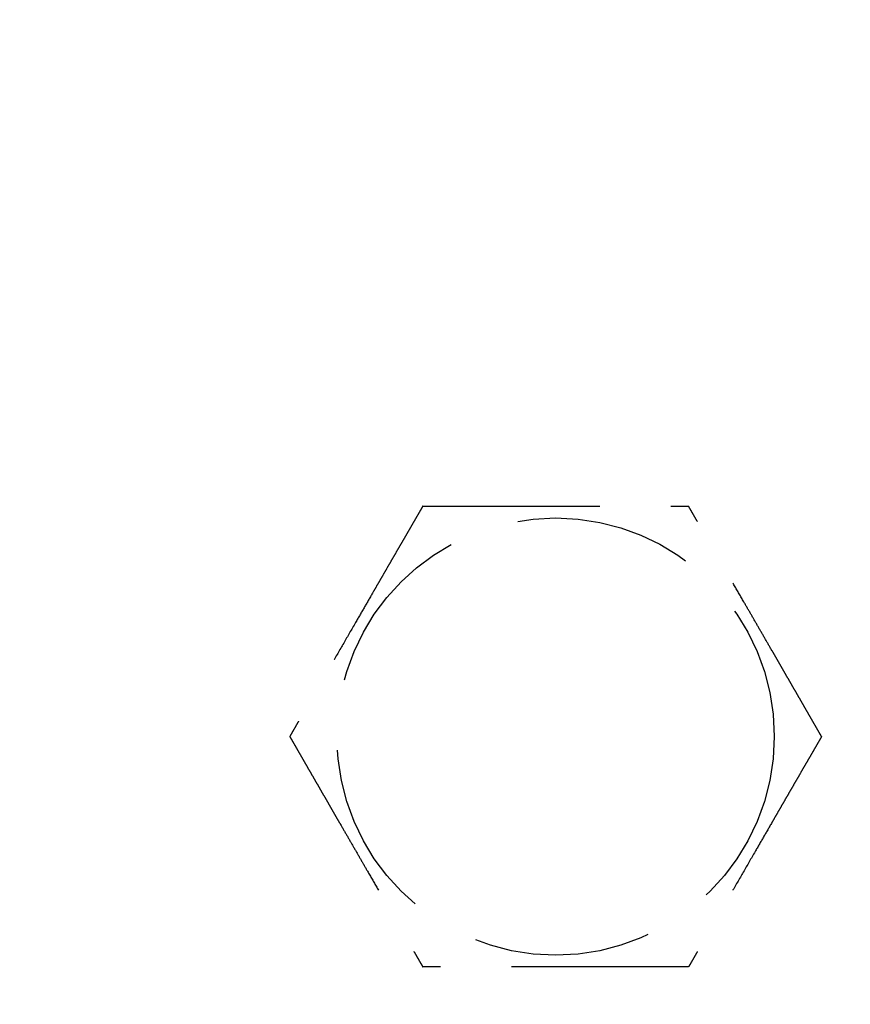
# Model space of a CAD drawing. Header units: millimetres. Extents: x -50096 to 615650, y 194565 to 243945.
# Tile 97 of 256: x 233819 to 233843, y 221713 to 221740. Entities that reach past the tile are written whole.
import ezdxf

# ---------------------------------------------------------------- set-up
doc = ezdxf.new("R2010")
doc.units = ezdxf.units.MM
doc.linetypes.add('ГТО-1 Пунктир', pattern=[7, 5, -2])
doc.layers.add('ГТО-2_Размеры_035', color=2, linetype='Continuous', lineweight=35)
doc.layers.add('ОГОС_Пунктир_025', color=151, linetype='ГТО-1 Пунктир', lineweight=25)
doc.layers.add('ГТО-2_Штриховка_018', color=7, linetype='Continuous', lineweight=18, true_color=0x6b6b6b)

# ---------------------------------------------------------------- blocks, each defined once
blk = doc.blocks.new('ОГСО_Затвор_План')
at = {"layer": 'ОГОС_Пунктир_025'}
blk.add_circle((-1134.17, 57.5), 6.172, dxfattribs=at)
blk.add_circle((-1134.17, 57.5), 6.172, dxfattribs=at)
for points, knots in [([(-1137.923, 64), (-1137.923, 63.999), (-1137.925, 63.997), (-1137.927, 63.992), (-1137.93, 63.988), (-1137.933, 63.982), (-1137.938, 63.974), (-1137.943, 63.965), (-1137.95, 63.954), (-1137.957, 63.94), (-1137.966, 63.925), (-1137.975, 63.909), (-1137.986, 63.891), (-1137.998, 63.869), (-1138.013, 63.843), (-1138.031, 63.813), (-1138.05, 63.78), (-1138.069, 63.747), (-1138.089, 63.712), (-1138.11, 63.676), (-1138.135, 63.632), (-1138.165, 63.581), (-1138.199, 63.522), (-1138.234, 63.461), (-1138.27, 63.399), (-1138.306, 63.336), (-1138.343, 63.272), (-1138.381, 63.206), (-1138.435, 63.112), (-1138.507, 62.989), (-1138.595, 62.835), (-1138.685, 62.68), (-1138.775, 62.524), (-1138.866, 62.367), (-1138.957, 62.208), (-1139.049, 62.049), (-1139.141, 61.89), (-1139.233, 61.73), (-1139.374, 61.487), (-1139.562, 61.16), (-1139.831, 60.695), (-1140.132, 60.173), (-1140.387, 59.732), (-1140.562, 59.428), (-1140.659, 59.261), (-1140.755, 59.094), (-1140.851, 58.929), (-1140.945, 58.765), (-1141.039, 58.602), (-1141.12, 58.462), (-1141.188, 58.344), (-1141.243, 58.249), (-1141.298, 58.155), (-1141.343, 58.075), (-1141.381, 58.01), (-1141.41, 57.96), (-1141.439, 57.91), (-1141.467, 57.862), (-1141.494, 57.815), (-1141.519, 57.77), (-1141.542, 57.732), (-1141.561, 57.699), (-1141.577, 57.671), (-1141.592, 57.646), (-1141.606, 57.621), (-1141.619, 57.599), (-1141.63, 57.579), (-1141.639, 57.563), (-1141.647, 57.55), (-1141.653, 57.539), (-1141.659, 57.528), (-1141.664, 57.52), (-1141.668, 57.512), (-1141.671, 57.507), (-1141.674, 57.504), (-1141.675, 57.501), (-1141.675, 57.501), (-1141.675, 57.5)], [0, 0, 0, 0, 0.004183, 0.008798, 0.014277, 0.021052, 0.029555, 0.040217, 0.053196, 0.068474, 0.085817, 0.104991, 0.125761, 0.147894, 0.180988, 0.216154, 0.253227, 0.292043, 0.332438, 0.374248, 0.417309, 0.483329, 0.551509, 0.621608, 0.693385, 0.766598, 0.841007, 0.916369, 0.992445, 1.16744, 1.344595, 1.523627, 1.704251, 1.886185, 2.069143, 2.252842, 2.436999, 2.621329, 2.805548, 3.279755, 3.752757, 4.418912, 5.086098, 5.279545, 5.472706, 5.665158, 5.856477, 6.046242, 6.23403, 6.419418, 6.531405, 6.641929, 6.750586, 6.856968, 6.91691, 6.975712, 7.033121, 7.088883, 7.142746, 7.194454, 7.243755, 7.276849, 7.308455, 7.338404, 7.366526, 7.392651, 7.41661, 7.433191, 7.448323, 7.461896, 7.473799, 7.483921, 7.492153, 7.498384, 7.502503, 7.504448, 7.505534, 7.505534, 7.505534, 7.505534]), ([(-1137.923, 64), (-1137.923, 63.999), (-1137.925, 63.997), (-1137.927, 63.992), (-1137.93, 63.988), (-1137.933, 63.982), (-1137.938, 63.974), (-1137.943, 63.965), (-1137.95, 63.954), (-1137.957, 63.94), (-1137.966, 63.925), (-1137.975, 63.909), (-1137.986, 63.891), (-1137.998, 63.869), (-1138.013, 63.843), (-1138.031, 63.813), (-1138.05, 63.78), (-1138.069, 63.747), (-1138.089, 63.712), (-1138.11, 63.676), (-1138.135, 63.632), (-1138.165, 63.581), (-1138.199, 63.522), (-1138.234, 63.461), (-1138.27, 63.399), (-1138.306, 63.336), (-1138.343, 63.272), (-1138.381, 63.206), (-1138.435, 63.112), (-1138.507, 62.989), (-1138.595, 62.835), (-1138.685, 62.68), (-1138.775, 62.524), (-1138.866, 62.367), (-1138.957, 62.208), (-1139.049, 62.049), (-1139.141, 61.89), (-1139.233, 61.73), (-1139.374, 61.487), (-1139.562, 61.16), (-1139.831, 60.695), (-1140.132, 60.173), (-1140.387, 59.732), (-1140.562, 59.428), (-1140.659, 59.261), (-1140.755, 59.094), (-1140.851, 58.929), (-1140.945, 58.765), (-1141.039, 58.602), (-1141.12, 58.462), (-1141.188, 58.344), (-1141.243, 58.249), (-1141.298, 58.155), (-1141.343, 58.075), (-1141.381, 58.01), (-1141.41, 57.96), (-1141.439, 57.91), (-1141.467, 57.862), (-1141.494, 57.815), (-1141.519, 57.77), (-1141.542, 57.732), (-1141.561, 57.699), (-1141.577, 57.671), (-1141.592, 57.646), (-1141.606, 57.621), (-1141.619, 57.599), (-1141.63, 57.579), (-1141.639, 57.563), (-1141.647, 57.55), (-1141.653, 57.539), (-1141.659, 57.528), (-1141.664, 57.52), (-1141.668, 57.512), (-1141.671, 57.507), (-1141.674, 57.504), (-1141.675, 57.501), (-1141.675, 57.501), (-1141.675, 57.5)], [0, 0, 0, 0, 0.004183, 0.008798, 0.014277, 0.021052, 0.029555, 0.040217, 0.053196, 0.068474, 0.085817, 0.104991, 0.125761, 0.147894, 0.180988, 0.216154, 0.253227, 0.292043, 0.332438, 0.374248, 0.417309, 0.483329, 0.551509, 0.621608, 0.693385, 0.766598, 0.841007, 0.916369, 0.992445, 1.16744, 1.344595, 1.523627, 1.704251, 1.886185, 2.069143, 2.252842, 2.436999, 2.621329, 2.805548, 3.279755, 3.752757, 4.418912, 5.086098, 5.279545, 5.472706, 5.665158, 5.856477, 6.046242, 6.23403, 6.419418, 6.531405, 6.641929, 6.750586, 6.856968, 6.91691, 6.975712, 7.033121, 7.088883, 7.142746, 7.194454, 7.243755, 7.276849, 7.308455, 7.338404, 7.366526, 7.392651, 7.41661, 7.433191, 7.448323, 7.461896, 7.473799, 7.483921, 7.492153, 7.498384, 7.502503, 7.504448, 7.505534, 7.505534, 7.505534, 7.505534]), ([(-1137.923, 64), (-1137.921, 64), (-1137.919, 64), (-1137.915, 64), (-1137.91, 64), (-1137.905, 64), (-1137.898, 64), (-1137.891, 64), (-1137.881, 64), (-1137.87, 64), (-1137.857, 64), (-1137.842, 64), (-1137.826, 64), (-1137.809, 64), (-1137.79, 64), (-1137.768, 64), (-1137.741, 64), (-1137.71, 64), (-1137.678, 64), (-1137.644, 64), (-1137.609, 64), (-1137.573, 64), (-1137.535, 64), (-1137.49, 64), (-1137.437, 64), (-1137.376, 64), (-1137.313, 64), (-1137.249, 64), (-1137.183, 64), (-1137.117, 64), (-1137.049, 64), (-1136.981, 64), (-1136.881, 64), (-1136.749, 64), (-1136.583, 64), (-1136.417, 64), (-1136.248, 64), (-1136.079, 64), (-1135.909, 64), (-1135.737, 64), (-1135.566, 64), (-1135.394, 64), (-1135.221, 64), (-1134.98, 64), (-1134.669, 64), (-1134.29, 64), (-1133.911, 64), (-1133.485, 64), (-1133.012, 64), (-1132.622, 64), (-1132.363, 64), (-1132.235, 64), (-1132.107, 64), (-1131.981, 64), (-1131.854, 64), (-1131.729, 64), (-1131.605, 64), (-1131.483, 64), (-1131.374, 64), (-1131.28, 64), (-1131.201, 64), (-1131.122, 64), (-1131.045, 64), (-1130.978, 64), (-1130.922, 64), (-1130.877, 64), (-1130.832, 64), (-1130.789, 64), (-1130.747, 64), (-1130.706, 64), (-1130.668, 64), (-1130.634, 64), (-1130.605, 64), (-1130.581, 64), (-1130.558, 64), (-1130.536, 64), (-1130.516, 64), (-1130.497, 64), (-1130.481, 64), (-1130.467, 64), (-1130.455, 64), (-1130.445, 64), (-1130.436, 64), (-1130.429, 64), (-1130.424, 64), (-1130.42, 64), (-1130.418, 64), (-1130.417, 64), (-1130.417, 64)], [0, 0, 0, 0, 0.003644, 0.007565, 0.012038, 0.017341, 0.023751, 0.031542, 0.040993, 0.052265, 0.065306, 0.079961, 0.096077, 0.113499, 0.132075, 0.151649, 0.181009, 0.211973, 0.244431, 0.278272, 0.313384, 0.349659, 0.386983, 0.425249, 0.484862, 0.54621, 0.609123, 0.673427, 0.738951, 0.805523, 0.87297, 0.941122, 1.009805, 1.173352, 1.338697, 1.50563, 1.673946, 1.843435, 2.013891, 2.185105, 2.356871, 2.528981, 2.701226, 2.8734, 3.253795, 3.633187, 4.011941, 4.390425, 4.911078, 5.431731, 5.559867, 5.687803, 5.81535, 5.942319, 6.068521, 6.193767, 6.317868, 6.440634, 6.561877, 6.642693, 6.722516, 6.801133, 6.878331, 6.953896, 7.000474, 7.046161, 7.090798, 7.134226, 7.176284, 7.216813, 7.255653, 7.292644, 7.318036, 7.342284, 7.365288, 7.386943, 7.407149, 7.425803, 7.442802, 7.456039, 7.467883, 7.478242, 7.487027, 7.494147, 7.499513, 7.503033, 7.504638, 7.505536, 7.505536, 7.505536, 7.505536]), ([(-1137.923, 64), (-1137.921, 64), (-1137.919, 64), (-1137.915, 64), (-1137.91, 64), (-1137.905, 64), (-1137.898, 64), (-1137.891, 64), (-1137.881, 64), (-1137.87, 64), (-1137.857, 64), (-1137.842, 64), (-1137.826, 64), (-1137.809, 64), (-1137.79, 64), (-1137.768, 64), (-1137.741, 64), (-1137.71, 64), (-1137.678, 64), (-1137.644, 64), (-1137.609, 64), (-1137.573, 64), (-1137.535, 64), (-1137.49, 64), (-1137.437, 64), (-1137.376, 64), (-1137.313, 64), (-1137.249, 64), (-1137.183, 64), (-1137.117, 64), (-1137.049, 64), (-1136.981, 64), (-1136.881, 64), (-1136.749, 64), (-1136.583, 64), (-1136.417, 64), (-1136.248, 64), (-1136.079, 64), (-1135.909, 64), (-1135.737, 64), (-1135.566, 64), (-1135.394, 64), (-1135.221, 64), (-1134.98, 64), (-1134.669, 64), (-1134.29, 64), (-1133.911, 64), (-1133.485, 64), (-1133.012, 64), (-1132.622, 64), (-1132.363, 64), (-1132.235, 64), (-1132.107, 64), (-1131.981, 64), (-1131.854, 64), (-1131.729, 64), (-1131.605, 64), (-1131.483, 64), (-1131.374, 64), (-1131.28, 64), (-1131.201, 64), (-1131.122, 64), (-1131.045, 64), (-1130.978, 64), (-1130.922, 64), (-1130.877, 64), (-1130.832, 64), (-1130.789, 64), (-1130.747, 64), (-1130.706, 64), (-1130.668, 64), (-1130.634, 64), (-1130.605, 64), (-1130.581, 64), (-1130.558, 64), (-1130.536, 64), (-1130.516, 64), (-1130.497, 64), (-1130.481, 64), (-1130.467, 64), (-1130.455, 64), (-1130.445, 64), (-1130.436, 64), (-1130.429, 64), (-1130.424, 64), (-1130.42, 64), (-1130.418, 64), (-1130.417, 64), (-1130.417, 64)], [0, 0, 0, 0, 0.003644, 0.007565, 0.012038, 0.017341, 0.023751, 0.031542, 0.040993, 0.052265, 0.065306, 0.079961, 0.096077, 0.113499, 0.132075, 0.151649, 0.181009, 0.211973, 0.244431, 0.278272, 0.313384, 0.349659, 0.386983, 0.425249, 0.484862, 0.54621, 0.609123, 0.673427, 0.738951, 0.805523, 0.87297, 0.941122, 1.009805, 1.173352, 1.338697, 1.50563, 1.673946, 1.843435, 2.013891, 2.185105, 2.356871, 2.528981, 2.701226, 2.8734, 3.253795, 3.633187, 4.011941, 4.390425, 4.911078, 5.431731, 5.559867, 5.687803, 5.81535, 5.942319, 6.068521, 6.193767, 6.317868, 6.440634, 6.561877, 6.642693, 6.722516, 6.801133, 6.878331, 6.953896, 7.000474, 7.046161, 7.090798, 7.134226, 7.176284, 7.216813, 7.255653, 7.292644, 7.318036, 7.342284, 7.365288, 7.386943, 7.407149, 7.425803, 7.442802, 7.456039, 7.467883, 7.478242, 7.487027, 7.494147, 7.499513, 7.503033, 7.504638, 7.505536, 7.505536, 7.505536, 7.505536]), ([(-1126.664, 57.5), (-1126.665, 57.501), (-1126.666, 57.504), (-1126.668, 57.507), (-1126.671, 57.511), (-1126.673, 57.516), (-1126.676, 57.521), (-1126.68, 57.528), (-1126.685, 57.536), (-1126.691, 57.546), (-1126.697, 57.557), (-1126.705, 57.57), (-1126.713, 57.584), (-1126.721, 57.599), (-1126.731, 57.615), (-1126.743, 57.636), (-1126.757, 57.661), (-1126.775, 57.692), (-1126.794, 57.725), (-1126.814, 57.759), (-1126.834, 57.794), (-1126.855, 57.831), (-1126.88, 57.873), (-1126.907, 57.921), (-1126.938, 57.974), (-1126.969, 58.028), (-1127.001, 58.084), (-1127.034, 58.141), (-1127.067, 58.198), (-1127.101, 58.257), (-1127.135, 58.316), (-1127.185, 58.402), (-1127.251, 58.517), (-1127.334, 58.66), (-1127.417, 58.805), (-1127.502, 58.95), (-1127.586, 59.097), (-1127.671, 59.245), (-1127.757, 59.393), (-1127.843, 59.542), (-1127.929, 59.691), (-1128.015, 59.84), (-1128.136, 60.049), (-1128.291, 60.318), (-1128.481, 60.647), (-1128.67, 60.975), (-1128.883, 61.344), (-1129.12, 61.753), (-1129.317, 62.096), (-1129.452, 62.329), (-1129.524, 62.454), (-1129.596, 62.578), (-1129.667, 62.701), (-1129.738, 62.823), (-1129.808, 62.945), (-1129.877, 63.064), (-1129.936, 63.167), (-1129.986, 63.253), (-1130.025, 63.322), (-1130.065, 63.39), (-1130.103, 63.457), (-1130.136, 63.514), (-1130.164, 63.563), (-1130.187, 63.602), (-1130.21, 63.641), (-1130.231, 63.678), (-1130.252, 63.715), (-1130.272, 63.75), (-1130.292, 63.783), (-1130.309, 63.814), (-1130.325, 63.841), (-1130.339, 63.865), (-1130.352, 63.888), (-1130.364, 63.909), (-1130.375, 63.928), (-1130.385, 63.944), (-1130.392, 63.957), (-1130.398, 63.967), (-1130.403, 63.976), (-1130.408, 63.984), (-1130.411, 63.99), (-1130.414, 63.995), (-1130.416, 63.998), (-1130.417, 63.999), (-1130.417, 64), (-1130.417, 64)], [0, 0, 0, 0, 0.003645, 0.007567, 0.012041, 0.017345, 0.023755, 0.031546, 0.040997, 0.052267, 0.065306, 0.079959, 0.096072, 0.113493, 0.132066, 0.151638, 0.185326, 0.22109, 0.258764, 0.298182, 0.339181, 0.381593, 0.425253, 0.484869, 0.54622, 0.609135, 0.67344, 0.738965, 0.805538, 0.872986, 0.941138, 1.009822, 1.173368, 1.338711, 1.505643, 1.673958, 1.843446, 2.013902, 2.185116, 2.356882, 2.528991, 2.701236, 2.87341, 3.253801, 3.633189, 4.01194, 4.390419, 4.911076, 5.431733, 5.575875, 5.719735, 5.863042, 6.005528, 6.146923, 6.286959, 6.425367, 6.561876, 6.642693, 6.722518, 6.801137, 6.878336, 6.953903, 7.00048, 7.046167, 7.090805, 7.134232, 7.176291, 7.216819, 7.255659, 7.292649, 7.322164, 7.3501, 7.376294, 7.400584, 7.422809, 7.442805, 7.456042, 7.467885, 7.478244, 7.487029, 7.494148, 7.499512, 7.503029, 7.504631, 7.505526, 7.505526, 7.505526, 7.505526]), ([(-1126.664, 57.5), (-1126.665, 57.501), (-1126.666, 57.504), (-1126.668, 57.507), (-1126.671, 57.511), (-1126.673, 57.516), (-1126.676, 57.521), (-1126.68, 57.528), (-1126.685, 57.536), (-1126.691, 57.546), (-1126.697, 57.557), (-1126.705, 57.57), (-1126.713, 57.584), (-1126.721, 57.599), (-1126.731, 57.615), (-1126.743, 57.636), (-1126.757, 57.661), (-1126.775, 57.692), (-1126.794, 57.725), (-1126.814, 57.759), (-1126.834, 57.794), (-1126.855, 57.831), (-1126.88, 57.873), (-1126.907, 57.921), (-1126.938, 57.974), (-1126.969, 58.028), (-1127.001, 58.084), (-1127.034, 58.141), (-1127.067, 58.198), (-1127.101, 58.257), (-1127.135, 58.316), (-1127.185, 58.402), (-1127.251, 58.517), (-1127.334, 58.66), (-1127.417, 58.805), (-1127.502, 58.95), (-1127.586, 59.097), (-1127.671, 59.245), (-1127.757, 59.393), (-1127.843, 59.542), (-1127.929, 59.691), (-1128.015, 59.84), (-1128.136, 60.049), (-1128.291, 60.318), (-1128.481, 60.647), (-1128.67, 60.975), (-1128.883, 61.344), (-1129.12, 61.753), (-1129.317, 62.096), (-1129.452, 62.329), (-1129.524, 62.454), (-1129.596, 62.578), (-1129.667, 62.701), (-1129.738, 62.823), (-1129.808, 62.945), (-1129.877, 63.064), (-1129.936, 63.167), (-1129.986, 63.253), (-1130.025, 63.322), (-1130.065, 63.39), (-1130.103, 63.457), (-1130.136, 63.514), (-1130.164, 63.563), (-1130.187, 63.602), (-1130.21, 63.641), (-1130.231, 63.678), (-1130.252, 63.715), (-1130.272, 63.75), (-1130.292, 63.783), (-1130.309, 63.814), (-1130.325, 63.841), (-1130.339, 63.865), (-1130.352, 63.888), (-1130.364, 63.909), (-1130.375, 63.928), (-1130.385, 63.944), (-1130.392, 63.957), (-1130.398, 63.967), (-1130.403, 63.976), (-1130.408, 63.984), (-1130.411, 63.99), (-1130.414, 63.995), (-1130.416, 63.998), (-1130.417, 63.999), (-1130.417, 64), (-1130.417, 64)], [0, 0, 0, 0, 0.003645, 0.007567, 0.012041, 0.017345, 0.023755, 0.031546, 0.040997, 0.052267, 0.065306, 0.079959, 0.096072, 0.113493, 0.132066, 0.151638, 0.185326, 0.22109, 0.258764, 0.298182, 0.339181, 0.381593, 0.425253, 0.484869, 0.54622, 0.609135, 0.67344, 0.738965, 0.805538, 0.872986, 0.941138, 1.009822, 1.173368, 1.338711, 1.505643, 1.673958, 1.843446, 2.013902, 2.185116, 2.356882, 2.528991, 2.701236, 2.87341, 3.253801, 3.633189, 4.01194, 4.390419, 4.911076, 5.431733, 5.575875, 5.719735, 5.863042, 6.005528, 6.146923, 6.286959, 6.425367, 6.561876, 6.642693, 6.722518, 6.801137, 6.878336, 6.953903, 7.00048, 7.046167, 7.090805, 7.134232, 7.176291, 7.216819, 7.255659, 7.292649, 7.322164, 7.3501, 7.376294, 7.400584, 7.422809, 7.442805, 7.456042, 7.467885, 7.478244, 7.487029, 7.494148, 7.499512, 7.503029, 7.504631, 7.505526, 7.505526, 7.505526, 7.505526]), ([(-1141.675, 57.5), (-1141.675, 57.499), (-1141.674, 57.497), (-1141.672, 57.494), (-1141.669, 57.49), (-1141.667, 57.485), (-1141.663, 57.479), (-1141.659, 57.473), (-1141.655, 57.464), (-1141.649, 57.455), (-1141.642, 57.443), (-1141.635, 57.431), (-1141.627, 57.417), (-1141.618, 57.402), (-1141.609, 57.386), (-1141.597, 57.365), (-1141.582, 57.339), (-1141.565, 57.308), (-1141.546, 57.276), (-1141.526, 57.242), (-1141.506, 57.206), (-1141.484, 57.169), (-1141.46, 57.127), (-1141.433, 57.08), (-1141.402, 57.027), (-1141.371, 56.972), (-1141.339, 56.917), (-1141.306, 56.86), (-1141.273, 56.802), (-1141.239, 56.744), (-1141.205, 56.685), (-1141.155, 56.598), (-1141.088, 56.484), (-1141.006, 56.34), (-1140.922, 56.196), (-1140.838, 56.05), (-1140.754, 55.904), (-1140.668, 55.756), (-1140.583, 55.608), (-1140.497, 55.459), (-1140.411, 55.31), (-1140.325, 55.161), (-1140.204, 54.952), (-1140.049, 54.683), (-1139.859, 54.354), (-1139.669, 54.026), (-1139.457, 53.657), (-1139.22, 53.247), (-1139.022, 52.905), (-1138.888, 52.672), (-1138.816, 52.547), (-1138.744, 52.423), (-1138.673, 52.3), (-1138.602, 52.177), (-1138.532, 52.056), (-1138.463, 51.936), (-1138.404, 51.834), (-1138.354, 51.748), (-1138.314, 51.679), (-1138.275, 51.611), (-1138.237, 51.544), (-1138.203, 51.486), (-1138.175, 51.438), (-1138.153, 51.398), (-1138.13, 51.36), (-1138.109, 51.322), (-1138.088, 51.286), (-1138.067, 51.251), (-1138.048, 51.217), (-1138.03, 51.187), (-1138.015, 51.16), (-1138.001, 51.135), (-1137.988, 51.113), (-1137.975, 51.092), (-1137.964, 51.073), (-1137.955, 51.057), (-1137.948, 51.044), (-1137.942, 51.033), (-1137.937, 51.024), (-1137.932, 51.017), (-1137.929, 51.011), (-1137.926, 51.006), (-1137.924, 51.003), (-1137.923, 51.001), (-1137.923, 51.001), (-1137.923, 51)], [0, 0, 0, 0, 0.003646, 0.007569, 0.012045, 0.01735, 0.02376, 0.031553, 0.041004, 0.052275, 0.065314, 0.079968, 0.096081, 0.113501, 0.132074, 0.151646, 0.185331, 0.221092, 0.258763, 0.298179, 0.339174, 0.381583, 0.42524, 0.484855, 0.546205, 0.609119, 0.673425, 0.73895, 0.805523, 0.872972, 0.941125, 1.009809, 1.173357, 1.338702, 1.505636, 1.673952, 1.843442, 2.013898, 2.185113, 2.356879, 2.528989, 2.701235, 2.87341, 3.253803, 3.633192, 4.011945, 4.390427, 4.911084, 5.43174, 5.575883, 5.719742, 5.86305, 6.005536, 6.146932, 6.286968, 6.425375, 6.561883, 6.642698, 6.72252, 6.801136, 6.878333, 6.953897, 7.000475, 7.046163, 7.0908, 7.134229, 7.176287, 7.216817, 7.255658, 7.292649, 7.322166, 7.350103, 7.376298, 7.40059, 7.422815, 7.442813, 7.45605, 7.467893, 7.478252, 7.487037, 7.494156, 7.499519, 7.503037, 7.504639, 7.505534, 7.505534, 7.505534, 7.505534]), ([(-1141.675, 57.5), (-1141.675, 57.499), (-1141.674, 57.497), (-1141.672, 57.494), (-1141.669, 57.49), (-1141.667, 57.485), (-1141.663, 57.479), (-1141.659, 57.473), (-1141.655, 57.464), (-1141.649, 57.455), (-1141.642, 57.443), (-1141.635, 57.431), (-1141.627, 57.417), (-1141.618, 57.402), (-1141.609, 57.386), (-1141.597, 57.365), (-1141.582, 57.339), (-1141.565, 57.308), (-1141.546, 57.276), (-1141.526, 57.242), (-1141.506, 57.206), (-1141.484, 57.169), (-1141.46, 57.127), (-1141.433, 57.08), (-1141.402, 57.027), (-1141.371, 56.972), (-1141.339, 56.917), (-1141.306, 56.86), (-1141.273, 56.802), (-1141.239, 56.744), (-1141.205, 56.685), (-1141.155, 56.598), (-1141.088, 56.484), (-1141.006, 56.34), (-1140.922, 56.196), (-1140.838, 56.05), (-1140.754, 55.904), (-1140.668, 55.756), (-1140.583, 55.608), (-1140.497, 55.459), (-1140.411, 55.31), (-1140.325, 55.161), (-1140.204, 54.952), (-1140.049, 54.683), (-1139.859, 54.354), (-1139.669, 54.026), (-1139.457, 53.657), (-1139.22, 53.247), (-1139.022, 52.905), (-1138.888, 52.672), (-1138.816, 52.547), (-1138.744, 52.423), (-1138.673, 52.3), (-1138.602, 52.177), (-1138.532, 52.056), (-1138.463, 51.936), (-1138.404, 51.834), (-1138.354, 51.748), (-1138.314, 51.679), (-1138.275, 51.611), (-1138.237, 51.544), (-1138.203, 51.486), (-1138.175, 51.438), (-1138.153, 51.398), (-1138.13, 51.36), (-1138.109, 51.322), (-1138.088, 51.286), (-1138.067, 51.251), (-1138.048, 51.217), (-1138.03, 51.187), (-1138.015, 51.16), (-1138.001, 51.135), (-1137.988, 51.113), (-1137.975, 51.092), (-1137.964, 51.073), (-1137.955, 51.057), (-1137.948, 51.044), (-1137.942, 51.033), (-1137.937, 51.024), (-1137.932, 51.017), (-1137.929, 51.011), (-1137.926, 51.006), (-1137.924, 51.003), (-1137.923, 51.001), (-1137.923, 51.001), (-1137.923, 51)], [0, 0, 0, 0, 0.003646, 0.007569, 0.012045, 0.01735, 0.02376, 0.031553, 0.041004, 0.052275, 0.065314, 0.079968, 0.096081, 0.113501, 0.132074, 0.151646, 0.185331, 0.221092, 0.258763, 0.298179, 0.339174, 0.381583, 0.42524, 0.484855, 0.546205, 0.609119, 0.673425, 0.73895, 0.805523, 0.872972, 0.941125, 1.009809, 1.173357, 1.338702, 1.505636, 1.673952, 1.843442, 2.013898, 2.185113, 2.356879, 2.528989, 2.701235, 2.87341, 3.253803, 3.633192, 4.011945, 4.390427, 4.911084, 5.43174, 5.575883, 5.719742, 5.86305, 6.005536, 6.146932, 6.286968, 6.425375, 6.561883, 6.642698, 6.72252, 6.801136, 6.878333, 6.953897, 7.000475, 7.046163, 7.0908, 7.134229, 7.176287, 7.216817, 7.255658, 7.292649, 7.322166, 7.350103, 7.376298, 7.40059, 7.422815, 7.442813, 7.45605, 7.467893, 7.478252, 7.487037, 7.494156, 7.499519, 7.503037, 7.504639, 7.505534, 7.505534, 7.505534, 7.505534]), ([(-1126.664, 57.5), (-1126.665, 57.499), (-1126.667, 57.497), (-1126.669, 57.492), (-1126.672, 57.488), (-1126.675, 57.482), (-1126.679, 57.474), (-1126.685, 57.465), (-1126.691, 57.454), (-1126.699, 57.44), (-1126.708, 57.425), (-1126.717, 57.409), (-1126.727, 57.391), (-1126.74, 57.369), (-1126.755, 57.343), (-1126.773, 57.313), (-1126.791, 57.281), (-1126.811, 57.247), (-1126.831, 57.212), (-1126.852, 57.176), (-1126.877, 57.132), (-1126.906, 57.081), (-1126.94, 57.022), (-1126.975, 56.961), (-1127.011, 56.899), (-1127.048, 56.836), (-1127.085, 56.772), (-1127.123, 56.706), (-1127.177, 56.612), (-1127.248, 56.489), (-1127.337, 56.335), (-1127.426, 56.18), (-1127.517, 56.024), (-1127.608, 55.867), (-1127.699, 55.708), (-1127.791, 55.549), (-1127.883, 55.39), (-1127.975, 55.23), (-1128.115, 54.987), (-1128.304, 54.66), (-1128.573, 54.195), (-1128.874, 53.673), (-1129.128, 53.232), (-1129.304, 52.928), (-1129.401, 52.761), (-1129.497, 52.594), (-1129.592, 52.429), (-1129.687, 52.265), (-1129.781, 52.102), (-1129.862, 51.962), (-1129.93, 51.844), (-1129.985, 51.749), (-1130.039, 51.655), (-1130.085, 51.575), (-1130.123, 51.51), (-1130.152, 51.46), (-1130.181, 51.41), (-1130.208, 51.362), (-1130.235, 51.315), (-1130.261, 51.27), (-1130.284, 51.232), (-1130.303, 51.199), (-1130.318, 51.171), (-1130.333, 51.146), (-1130.347, 51.121), (-1130.36, 51.099), (-1130.371, 51.079), (-1130.381, 51.063), (-1130.388, 51.05), (-1130.395, 51.039), (-1130.401, 51.028), (-1130.406, 51.02), (-1130.41, 51.012), (-1130.413, 51.007), (-1130.415, 51.004), (-1130.416, 51.002), (-1130.417, 51.001), (-1130.417, 51)], [0, 0, 0, 0, 0.004182, 0.008795, 0.014273, 0.021047, 0.029548, 0.040209, 0.053188, 0.068466, 0.085809, 0.104983, 0.125753, 0.147886, 0.180982, 0.216148, 0.253223, 0.29204, 0.332436, 0.374247, 0.417309, 0.48333, 0.55151, 0.621609, 0.693386, 0.766599, 0.841007, 0.91637, 0.992445, 1.167439, 1.344594, 1.523626, 1.70425, 1.886184, 2.069142, 2.252842, 2.436999, 2.621329, 2.805548, 3.279761, 3.75277, 4.418914, 5.08609, 5.279541, 5.472704, 5.665159, 5.856482, 6.04625, 6.234041, 6.419431, 6.531415, 6.641936, 6.750589, 6.856968, 6.916908, 6.975708, 7.033116, 7.088877, 7.142739, 7.194447, 7.243748, 7.276843, 7.308451, 7.338402, 7.366525, 7.392651, 7.41661, 7.43319, 7.448321, 7.461893, 7.473795, 7.483916, 7.492147, 7.498377, 7.502495, 7.504441, 7.505526, 7.505526, 7.505526, 7.505526]), ([(-1126.664, 57.5), (-1126.665, 57.499), (-1126.667, 57.497), (-1126.669, 57.492), (-1126.672, 57.488), (-1126.675, 57.482), (-1126.679, 57.474), (-1126.685, 57.465), (-1126.691, 57.454), (-1126.699, 57.44), (-1126.708, 57.425), (-1126.717, 57.409), (-1126.727, 57.391), (-1126.74, 57.369), (-1126.755, 57.343), (-1126.773, 57.313), (-1126.791, 57.281), (-1126.811, 57.247), (-1126.831, 57.212), (-1126.852, 57.176), (-1126.877, 57.132), (-1126.906, 57.081), (-1126.94, 57.022), (-1126.975, 56.961), (-1127.011, 56.899), (-1127.048, 56.836), (-1127.085, 56.772), (-1127.123, 56.706), (-1127.177, 56.612), (-1127.248, 56.489), (-1127.337, 56.335), (-1127.426, 56.18), (-1127.517, 56.024), (-1127.608, 55.867), (-1127.699, 55.708), (-1127.791, 55.549), (-1127.883, 55.39), (-1127.975, 55.23), (-1128.115, 54.987), (-1128.304, 54.66), (-1128.573, 54.195), (-1128.874, 53.673), (-1129.128, 53.232), (-1129.304, 52.928), (-1129.401, 52.761), (-1129.497, 52.594), (-1129.592, 52.429), (-1129.687, 52.265), (-1129.781, 52.102), (-1129.862, 51.962), (-1129.93, 51.844), (-1129.985, 51.749), (-1130.039, 51.655), (-1130.085, 51.575), (-1130.123, 51.51), (-1130.152, 51.46), (-1130.181, 51.41), (-1130.208, 51.362), (-1130.235, 51.315), (-1130.261, 51.27), (-1130.284, 51.232), (-1130.303, 51.199), (-1130.318, 51.171), (-1130.333, 51.146), (-1130.347, 51.121), (-1130.36, 51.099), (-1130.371, 51.079), (-1130.381, 51.063), (-1130.388, 51.05), (-1130.395, 51.039), (-1130.401, 51.028), (-1130.406, 51.02), (-1130.41, 51.012), (-1130.413, 51.007), (-1130.415, 51.004), (-1130.416, 51.002), (-1130.417, 51.001), (-1130.417, 51)], [0, 0, 0, 0, 0.004182, 0.008795, 0.014273, 0.021047, 0.029548, 0.040209, 0.053188, 0.068466, 0.085809, 0.104983, 0.125753, 0.147886, 0.180982, 0.216148, 0.253223, 0.29204, 0.332436, 0.374247, 0.417309, 0.48333, 0.55151, 0.621609, 0.693386, 0.766599, 0.841007, 0.91637, 0.992445, 1.167439, 1.344594, 1.523626, 1.70425, 1.886184, 2.069142, 2.252842, 2.436999, 2.621329, 2.805548, 3.279761, 3.75277, 4.418914, 5.08609, 5.279541, 5.472704, 5.665159, 5.856482, 6.04625, 6.234041, 6.419431, 6.531415, 6.641936, 6.750589, 6.856968, 6.916908, 6.975708, 7.033116, 7.088877, 7.142739, 7.194447, 7.243748, 7.276843, 7.308451, 7.338402, 7.366525, 7.392651, 7.41661, 7.43319, 7.448321, 7.461893, 7.473795, 7.483916, 7.492147, 7.498377, 7.502495, 7.504441, 7.505526, 7.505526, 7.505526, 7.505526]), ([(-1130.417, 51), (-1130.418, 51), (-1130.421, 51), (-1130.425, 51), (-1130.429, 51), (-1130.435, 51), (-1130.441, 51), (-1130.449, 51), (-1130.459, 51), (-1130.47, 51), (-1130.483, 51), (-1130.498, 51), (-1130.514, 51), (-1130.531, 51), (-1130.55, 51), (-1130.572, 51), (-1130.599, 51), (-1130.63, 51), (-1130.662, 51), (-1130.696, 51), (-1130.731, 51), (-1130.767, 51), (-1130.804, 51), (-1130.849, 51), (-1130.903, 51), (-1130.964, 51), (-1131.027, 51), (-1131.091, 51), (-1131.156, 51), (-1131.223, 51), (-1131.29, 51), (-1131.358, 51), (-1131.459, 51), (-1131.591, 51), (-1131.756, 51), (-1131.923, 51), (-1132.091, 51), (-1132.261, 51), (-1132.431, 51), (-1132.602, 51), (-1132.774, 51), (-1132.946, 51), (-1133.118, 51), (-1133.36, 51), (-1133.671, 51), (-1134.05, 51), (-1134.429, 51), (-1134.855, 51), (-1135.328, 51), (-1135.718, 51), (-1135.977, 51), (-1136.105, 51), (-1136.232, 51), (-1136.359, 51), (-1136.485, 51), (-1136.611, 51), (-1136.735, 51), (-1136.857, 51), (-1136.966, 51), (-1137.059, 51), (-1137.139, 51), (-1137.218, 51), (-1137.295, 51), (-1137.361, 51), (-1137.417, 51), (-1137.463, 51), (-1137.508, 51), (-1137.551, 51), (-1137.593, 51), (-1137.633, 51), (-1137.672, 51), (-1137.706, 51), (-1137.735, 51), (-1137.759, 51), (-1137.782, 51), (-1137.804, 51), (-1137.824, 51), (-1137.842, 51), (-1137.859, 51), (-1137.873, 51), (-1137.884, 51), (-1137.895, 51), (-1137.904, 51), (-1137.911, 51), (-1137.916, 51), (-1137.92, 51), (-1137.922, 51), (-1137.922, 51), (-1137.923, 51)], [0, 0, 0, 0, 0.003644, 0.007565, 0.012038, 0.017341, 0.023751, 0.031542, 0.040993, 0.052265, 0.065306, 0.079961, 0.096077, 0.113499, 0.132075, 0.151649, 0.181009, 0.211973, 0.244431, 0.278272, 0.313384, 0.349658, 0.386983, 0.425249, 0.484863, 0.546213, 0.609127, 0.673433, 0.738959, 0.805532, 0.872981, 0.941135, 1.00982, 1.173368, 1.338713, 1.505647, 1.673962, 1.843451, 2.013907, 2.185121, 2.356887, 2.528996, 2.701241, 2.873415, 3.253806, 3.633194, 4.011945, 4.390425, 4.911086, 5.431746, 5.559882, 5.687818, 5.815365, 5.942333, 6.068535, 6.193781, 6.317882, 6.440649, 6.561892, 6.642708, 6.722532, 6.801149, 6.878347, 6.953911, 7.000487, 7.046172, 7.090807, 7.134233, 7.176289, 7.216816, 7.255654, 7.292644, 7.318036, 7.342284, 7.365287, 7.386943, 7.407149, 7.425803, 7.442802, 7.456039, 7.467883, 7.478242, 7.487027, 7.494147, 7.499513, 7.503033, 7.504638, 7.505536, 7.505536, 7.505536, 7.505536]), ([(-1130.417, 51), (-1130.418, 51), (-1130.421, 51), (-1130.425, 51), (-1130.429, 51), (-1130.435, 51), (-1130.441, 51), (-1130.449, 51), (-1130.459, 51), (-1130.47, 51), (-1130.483, 51), (-1130.498, 51), (-1130.514, 51), (-1130.531, 51), (-1130.55, 51), (-1130.572, 51), (-1130.599, 51), (-1130.63, 51), (-1130.662, 51), (-1130.696, 51), (-1130.731, 51), (-1130.767, 51), (-1130.804, 51), (-1130.849, 51), (-1130.903, 51), (-1130.964, 51), (-1131.027, 51), (-1131.091, 51), (-1131.156, 51), (-1131.223, 51), (-1131.29, 51), (-1131.358, 51), (-1131.459, 51), (-1131.591, 51), (-1131.756, 51), (-1131.923, 51), (-1132.091, 51), (-1132.261, 51), (-1132.431, 51), (-1132.602, 51), (-1132.774, 51), (-1132.946, 51), (-1133.118, 51), (-1133.36, 51), (-1133.671, 51), (-1134.05, 51), (-1134.429, 51), (-1134.855, 51), (-1135.328, 51), (-1135.718, 51), (-1135.977, 51), (-1136.105, 51), (-1136.232, 51), (-1136.359, 51), (-1136.485, 51), (-1136.611, 51), (-1136.735, 51), (-1136.857, 51), (-1136.966, 51), (-1137.059, 51), (-1137.139, 51), (-1137.218, 51), (-1137.295, 51), (-1137.361, 51), (-1137.417, 51), (-1137.463, 51), (-1137.508, 51), (-1137.551, 51), (-1137.593, 51), (-1137.633, 51), (-1137.672, 51), (-1137.706, 51), (-1137.735, 51), (-1137.759, 51), (-1137.782, 51), (-1137.804, 51), (-1137.824, 51), (-1137.842, 51), (-1137.859, 51), (-1137.873, 51), (-1137.884, 51), (-1137.895, 51), (-1137.904, 51), (-1137.911, 51), (-1137.916, 51), (-1137.92, 51), (-1137.922, 51), (-1137.922, 51), (-1137.923, 51)], [0, 0, 0, 0, 0.003644, 0.007565, 0.012038, 0.017341, 0.023751, 0.031542, 0.040993, 0.052265, 0.065306, 0.079961, 0.096077, 0.113499, 0.132075, 0.151649, 0.181009, 0.211973, 0.244431, 0.278272, 0.313384, 0.349658, 0.386983, 0.425249, 0.484863, 0.546213, 0.609127, 0.673433, 0.738959, 0.805532, 0.872981, 0.941135, 1.00982, 1.173368, 1.338713, 1.505647, 1.673962, 1.843451, 2.013907, 2.185121, 2.356887, 2.528996, 2.701241, 2.873415, 3.253806, 3.633194, 4.011945, 4.390425, 4.911086, 5.431746, 5.559882, 5.687818, 5.815365, 5.942333, 6.068535, 6.193781, 6.317882, 6.440649, 6.561892, 6.642708, 6.722532, 6.801149, 6.878347, 6.953911, 7.000487, 7.046172, 7.090807, 7.134233, 7.176289, 7.216816, 7.255654, 7.292644, 7.318036, 7.342284, 7.365287, 7.386943, 7.407149, 7.425803, 7.442802, 7.456039, 7.467883, 7.478242, 7.487027, 7.494147, 7.499513, 7.503033, 7.504638, 7.505536, 7.505536, 7.505536, 7.505536])]:
    blk.add_open_spline(points, degree=3, knots=knots, dxfattribs=at)
blk = doc.blocks.new('A$C1AA538EC')
at = {"layer": 'ГТО-2_Размеры_035', "rotation": 0.0001303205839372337}
blk.add_blockref('ОГСО_Затвор_План', (0, -11100.085), dxfattribs=at)

msp = doc.modelspace()

# ---------------------------------------------------------------- hatches: boundary and pattern name
at = {"layer": 'ГТО-2_Штриховка_018'}
h = msp.add_hatch(dxfattribs=at)
h.set_pattern_fill('ANSI35', color=256, scale=100)
h.set_pattern_definition([(45, (-115466.6, -494469.8), (-449.0128, 449.0128), []), (45, (-115017.6, -494469.8), (-449.0128, 449.0128), [793.75, -158.75, 0, -158.75])])
h.paths.add_polyline_path([(243988.45, 233562.872), (247488.45, 233562.872), (247488.45, 236562.872), (227633.45, 236562.872), (227633.45, 228037.872), (232688.45, 228037.872), (232688.45, 229062.872), (243988.45, 229062.872)])
edge = h.paths.add_edge_path(flags=16)
edge.add_arc((234968.45, 232762.782), 1700, 0, 360)
edge = h.paths.add_edge_path(flags=16)
edge.add_arc((255968.45, 232762.782), 1700, 0, 360)
h.paths.add_polyline_path([(264438.45, 224462.872), (264438.45, 224822.872), (265938.45, 224822.872), (265938.45, 224462.872), (276518.45, 224462.872), (276518.45, 221662.696), (278018.45, 221662.696), (278018.45, 225962.872), (263788.45, 225962.872), (263788.45, 236562.872), (247488.45, 236562.872), (247488.45, 233562.872), (250988.45, 233562.872), (250988.45, 229062.872), (262288.45, 229062.872), (262288.45, 226212.872), (247488.45, 226212.872), (247488.45, 224462.872), (252623.45, 224462.872), (252623.45, 224822.872), (254123.45, 224822.872), (254123.45, 224462.872), (258378.45, 224462.872), (258378.45, 224822.871), (259878.45, 224822.871), (259878.45, 224462.872)])

# ---------------------------------------------------------------- block references
at = {"layer": 'ГТО-2_Размеры_035'}
msp.add_blockref('A$C1AA538EC', (234968.45, 232762.782), dxfattribs=at)

doc.saveas('drawing.dxf')
